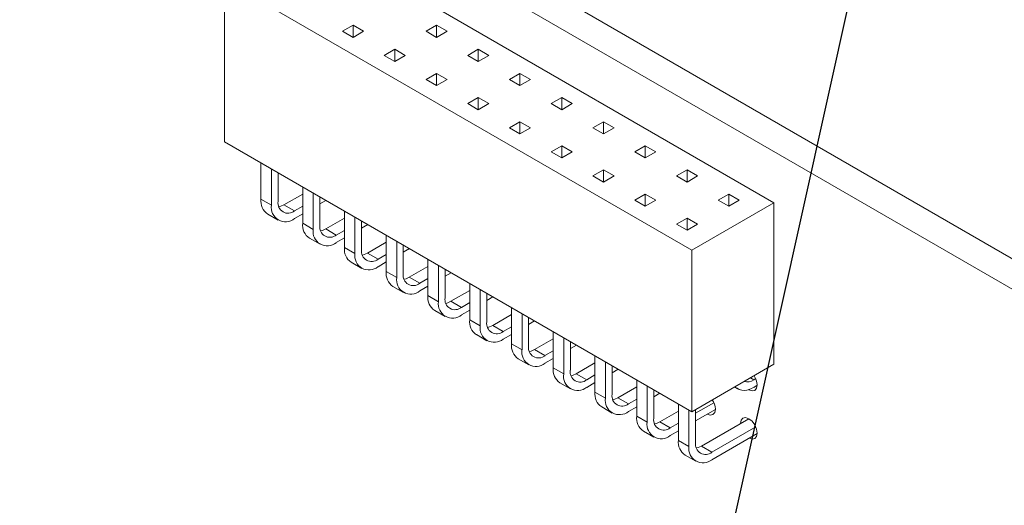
# Paper-space layout 'Sheet2' of a CAD drawing. Header units: millimetres. Extents: x 0 to 420, y 0 to 297.
# Tile 29 of 36: x 163.58 to 175.68, y 172.36 to 178.32. Entities that reach past the tile are written whole.
import ezdxf

# ---------------------------------------------------------------- set-up
doc = ezdxf.new("R2010")
doc.units = ezdxf.units.MM
doc.dimstyles.new('SLDDIMSTYLE2', dxfattribs={"dimtxt": 0.18, "dimasz": 1, "dimexe": 0, "dimexo": 0.0625, "dimgap": 0, "dimtad": 0, "dimtih": 1, "dimtoh": 1, "dimdec": 0, "dimrnd": 1e-09, "dimzin": 0, "dimdsep": 46, "dimtxsty": 'Standard', "dimblk1": 'DOT', "dimblk2": 'DOT', "dimsah": 1, "dimcen": 0.09, "dimadec": 0, "dimazin": 0, "dimtfac": 1, "dimtdec": 0, "dimtofl": 0, "dimtmove": 0, "dimatfit": 3, "dimldrblk": 'DOT', "dimfxl": 1, "dimfrac": 2, "dimtolj": 1, "dimtzin": 0, "dimarcsym": 0})

# ---------------------------------------------------------------- blocks, each defined once
blk = doc.blocks.new('_DOT')
at = {"color": 0, "linetype": 'ByBlock', "lineweight": -2}
blk.add_line((-0.5, 0), (-1, 0), dxfattribs=at)
at = {"color": 0, "linetype": 'ByBlock', "const_width": 0.5}
blk.add_lwpolyline([(-0.25, 0, 1), (0.25, 0, 1)], format="xyb", close=True, dxfattribs=at)

psp = doc.layouts.new('Sheet2')

# ---------------------------------------------------------------- linework, layer by layer
at = {"color": 7, "linetype": 'Continuous', "lineweight": 15}
for p, q in [((157.761, 185.784), (178.621, 173.742)), ((178.297, 173.555), (157.438, 185.597)), ((167.101, 179.389), (172.847, 176.072)), ((171.837, 175.489), (166.091, 178.806)), ((166.091, 176.823), (166.091, 178.806)), ((167.673, 178.254), (167.543, 178.179)), ((167.543, 178.179), (167.673, 178.105)), ((167.802, 178.179), (167.673, 178.254)), ((167.673, 178.105), (167.673, 178.254)), ((167.673, 178.105), (167.802, 178.179)), ((168.699, 178.254), (168.57, 178.179)), ((168.57, 178.179), (168.699, 178.105)), ((168.828, 178.179), (168.699, 178.254)), ((168.699, 178.105), (168.699, 178.254)), ((168.699, 178.105), (168.828, 178.179)), ((168.186, 177.958), (168.057, 177.883)), ((168.315, 177.883), (168.186, 177.958)), ((168.186, 177.808), (168.186, 177.958)), ((169.212, 177.958), (169.083, 177.883)), ((169.341, 177.883), (169.212, 177.958)), ((169.212, 177.808), (169.212, 177.958)), ((168.057, 177.883), (168.186, 177.808)), ((168.186, 177.808), (168.315, 177.883)), ((169.083, 177.883), (169.212, 177.808)), ((169.212, 177.808), (169.341, 177.883)), ((168.699, 177.661), (168.57, 177.587)), ((168.57, 177.587), (168.699, 177.512)), ((168.828, 177.587), (168.699, 177.661)), ((168.699, 177.512), (168.699, 177.661)), ((168.699, 177.512), (168.828, 177.587)), ((169.725, 177.661), (169.596, 177.587)), ((169.596, 177.587), (169.725, 177.512)), ((169.855, 177.587), (169.725, 177.661)), ((169.725, 177.512), (169.725, 177.661)), ((169.725, 177.512), (169.855, 177.587)), ((169.212, 177.365), (169.083, 177.291)), ((169.341, 177.291), (169.212, 177.365)), ((169.212, 177.216), (169.212, 177.365)), ((170.238, 177.365), (170.109, 177.291)), ((170.368, 177.291), (170.238, 177.365)), ((170.238, 177.216), (170.238, 177.365)), ((169.083, 177.291), (169.212, 177.216)), ((169.212, 177.216), (169.341, 177.291)), ((170.109, 177.291), (170.238, 177.216)), ((170.238, 177.216), (170.368, 177.291)), ((169.725, 177.069), (169.596, 176.994)), ((169.855, 176.994), (169.725, 177.069)), ((169.725, 176.92), (169.725, 177.069)), ((170.752, 177.069), (170.622, 176.994)), ((170.881, 176.994), (170.752, 177.069)), ((170.752, 176.92), (170.752, 177.069)), ((169.596, 176.994), (169.725, 176.92)), ((169.725, 176.92), (169.855, 176.994)), ((170.622, 176.994), (170.752, 176.92)), ((170.752, 176.92), (170.881, 176.994)), ((171.837, 173.506), (166.091, 176.823)), ((170.238, 176.773), (170.109, 176.698)), ((170.368, 176.698), (170.238, 176.773)), ((170.238, 176.623), (170.238, 176.773)), ((171.265, 176.773), (171.135, 176.698)), ((171.394, 176.698), (171.265, 176.773)), ((171.265, 176.623), (171.265, 176.773)), ((170.109, 176.698), (170.238, 176.623)), ((170.238, 176.623), (170.368, 176.698)), ((171.135, 176.698), (171.265, 176.623)), ((171.265, 176.623), (171.394, 176.698)), ((166.541, 176.562), (166.541, 176.117)), ((166.671, 176.488), (166.671, 176.042)), ((170.752, 176.477), (170.622, 176.402)), ((170.881, 176.402), (170.752, 176.477)), ((170.752, 176.327), (170.752, 176.477)), ((171.778, 176.477), (171.649, 176.402)), ((171.907, 176.402), (171.778, 176.477)), ((171.778, 176.327), (171.778, 176.477)), ((166.751, 176.089), (166.751, 176.441)), ((170.622, 176.402), (170.752, 176.327)), ((170.752, 176.327), (170.881, 176.402)), ((171.649, 176.402), (171.778, 176.327)), ((171.778, 176.327), (171.907, 176.402)), ((167.054, 176.266), (167.054, 175.821)), ((166.671, 176.042), (166.541, 176.117)), ((167.054, 176.18), (166.824, 176.047)), ((167.184, 176.192), (167.184, 175.746)), ((167.265, 175.793), (167.265, 176.145)), ((167.265, 176.058), (167.339, 176.102)), ((171.265, 176.18), (171.135, 176.106)), ((171.135, 176.106), (171.265, 176.031)), ((171.394, 176.106), (171.265, 176.18)), ((171.265, 176.031), (171.265, 176.18)), ((171.265, 176.031), (171.394, 176.106)), ((172.291, 176.18), (172.162, 176.106)), ((172.162, 176.106), (172.291, 176.031)), ((172.42, 176.106), (172.291, 176.18)), ((172.291, 176.031), (172.291, 176.18)), ((172.291, 176.031), (172.42, 176.106)), ((166.953, 175.972), (166.824, 176.047)), ((167.054, 176.031), (166.953, 175.972)), ((172.847, 176.072), (171.837, 175.489)), ((172.847, 174.089), (172.847, 176.072)), ((166.624, 175.934), (166.753, 175.859)), ((166.953, 175.879), (167.054, 175.937)), ((167.568, 175.884), (167.337, 175.751)), ((167.568, 175.97), (167.568, 175.524)), ((167.697, 175.895), (167.697, 175.45)), ((171.778, 175.884), (171.649, 175.809)), ((171.907, 175.809), (171.778, 175.884)), ((171.778, 175.735), (171.778, 175.884)), ((167.184, 175.746), (167.054, 175.821)), ((167.467, 175.676), (167.337, 175.751)), ((167.568, 175.734), (167.467, 175.676)), ((167.778, 175.496), (167.778, 175.849)), ((167.778, 175.762), (167.853, 175.805)), ((171.649, 175.809), (171.778, 175.735)), ((171.778, 175.735), (171.907, 175.809)), ((167.137, 175.637), (167.267, 175.563)), ((167.467, 175.583), (167.568, 175.641)), ((168.081, 175.674), (168.081, 175.228)), ((167.697, 175.45), (167.568, 175.524)), ((168.081, 175.587), (167.85, 175.454)), ((168.21, 175.599), (168.21, 175.153)), ((168.291, 175.2), (168.291, 175.552)), ((168.291, 175.466), (168.366, 175.509)), ((171.837, 173.506), (171.837, 175.489)), ((167.98, 175.38), (167.85, 175.454)), ((168.081, 175.438), (167.98, 175.38)), ((168.594, 175.378), (168.594, 174.932)), ((167.65, 175.341), (167.78, 175.267)), ((167.98, 175.286), (168.081, 175.345)), ((168.594, 175.291), (168.364, 175.158)), ((168.723, 175.303), (168.723, 174.857)), ((168.804, 174.904), (168.804, 175.256)), ((168.21, 175.153), (168.081, 175.228)), ((168.493, 175.083), (168.364, 175.158)), ((168.594, 175.142), (168.493, 175.083)), ((168.804, 175.17), (168.879, 175.213)), ((168.164, 175.045), (168.293, 174.97)), ((168.493, 174.99), (168.594, 175.048)), ((169.107, 175.081), (169.107, 174.636)), ((169.236, 175.007), (169.236, 174.561)), ((168.723, 174.857), (168.594, 174.932)), ((169.107, 174.995), (168.877, 174.862)), ((169.317, 174.608), (169.317, 174.96)), ((169.317, 174.874), (169.392, 174.917)), ((169.006, 174.787), (168.877, 174.862)), ((169.107, 174.846), (169.006, 174.787)), ((169.62, 174.785), (169.62, 174.339)), ((168.677, 174.749), (168.806, 174.674)), ((169.006, 174.694), (169.107, 174.752)), ((169.62, 174.699), (169.39, 174.566)), ((169.75, 174.71), (169.75, 174.265)), ((169.83, 174.311), (169.83, 174.664)), ((169.236, 174.561), (169.107, 174.636)), ((169.519, 174.491), (169.39, 174.566)), ((169.62, 174.549), (169.519, 174.491)), ((169.83, 174.577), (169.905, 174.621)), ((169.19, 174.453), (169.319, 174.378)), ((169.519, 174.398), (169.62, 174.456)), ((170.133, 174.402), (169.903, 174.269)), ((170.133, 174.489), (170.133, 174.043)), ((170.263, 174.414), (170.263, 173.969)), ((169.75, 174.265), (169.62, 174.339)), ((170.344, 174.015), (170.344, 174.368)), ((170.344, 174.281), (170.418, 174.324)), ((170.032, 174.195), (169.903, 174.269)), ((170.133, 174.253), (170.032, 174.195)), ((170.032, 174.101), (170.133, 174.16)), ((170.647, 174.193), (170.647, 173.747)), ((169.703, 174.156), (169.832, 174.082)), ((170.263, 173.969), (170.133, 174.043)), ((170.647, 174.106), (170.416, 173.973)), ((170.776, 174.118), (170.776, 173.672)), ((170.857, 173.719), (170.857, 174.071)), ((172.847, 174.089), (171.837, 173.506)), ((170.546, 173.899), (170.416, 173.973)), ((170.647, 173.957), (170.546, 173.899)), ((170.857, 173.985), (170.932, 174.028)), ((170.216, 173.86), (170.346, 173.785)), ((170.546, 173.805), (170.647, 173.864)), ((171.16, 173.81), (170.929, 173.677)), ((171.16, 173.896), (171.16, 173.451)), ((171.289, 173.822), (171.289, 173.376)), ((172.36, 173.808), (172.398, 173.785)), ((172.622, 173.913), (172.598, 173.899)), ((172.598, 173.805), (172.641, 173.83)), ((170.776, 173.672), (170.647, 173.747)), ((171.059, 173.602), (170.929, 173.677)), ((171.37, 173.423), (171.37, 173.775)), ((171.37, 173.689), (171.445, 173.732)), ((170.729, 173.564), (170.859, 173.489)), ((171.16, 173.661), (171.059, 173.602)), ((171.059, 173.509), (171.16, 173.567)), ((171.673, 173.6), (171.673, 173.154)), ((172.109, 173.616), (171.883, 173.486)), ((171.289, 173.376), (171.16, 173.451)), ((171.673, 173.514), (171.443, 173.381)), ((171.802, 173.525), (171.802, 173.08)), ((171.883, 173.392), (172.127, 173.533)), ((171.883, 173.126), (171.883, 173.532)), ((171.572, 173.306), (171.443, 173.381)), ((171.673, 173.364), (171.572, 173.306)), ((172.538, 173.42), (171.956, 173.084)), ((172.622, 173.32), (172.085, 173.01)), ((171.243, 173.268), (171.372, 173.193)), ((171.572, 173.213), (171.673, 173.271)), ((172.085, 172.916), (172.641, 173.237)), ((171.802, 173.08), (171.673, 173.154)), ((172.085, 173.01), (171.956, 173.084)), ((171.756, 172.971), (171.885, 172.897))]:
    psp.add_line(p, q, dxfattribs=at)
at = {"color": 8, "linetype": 'Continuous', "lineweight": 15}
psp.add_line((172.598, 173.899), (172.558, 173.922), dxfattribs=at)
at = {"color": 7, "linetype": 'Continuous', "lineweight": 15, "flags": 128}
for points in [[(166.824, 176.047), (166.785, 176.029), (166.761, 176.022)], [(167.337, 175.751), (167.298, 175.732), (167.275, 175.726)], [(167.85, 175.454), (167.811, 175.436), (167.788, 175.43)], [(168.364, 175.158), (168.324, 175.14), (168.301, 175.133)], [(168.877, 174.862), (168.837, 174.844), (168.814, 174.837)], [(169.39, 174.566), (169.351, 174.547), (169.327, 174.541)], [(169.903, 174.269), (169.864, 174.251), (169.84, 174.245)], [(170.416, 173.973), (170.377, 173.955), (170.354, 173.948)], [(172.534, 173.777), (172.538, 173.775), (172.577, 173.761), (172.61, 173.768), (172.633, 173.793), (172.641, 173.834)], [(170.929, 173.677), (170.89, 173.659), (170.867, 173.652)], [(172.029, 173.476), (172.064, 173.465), (172.097, 173.471), (172.12, 173.497), (172.127, 173.538)], [(172.641, 173.242), (172.633, 173.292), (172.61, 173.343), (172.577, 173.389), (172.538, 173.42), (172.498, 173.434), (172.465, 173.428), (172.442, 173.402), (172.435, 173.361)], [(171.443, 173.381), (171.403, 173.362), (171.38, 173.356)], [(172.542, 173.18), (172.577, 173.169), (172.61, 173.175), (172.633, 173.201), (172.641, 173.242)], [(171.956, 173.084), (171.916, 173.066), (171.893, 173.06)]]:
    psp.add_lwpolyline(points, dxfattribs=at)
at = {"color": 7, "linetype": 'Continuous', "lineweight": 15}
for centre, radius, start, end in [((166.732, 176.093), 0.192, 172.7442, 235.9436), ((166.843, 176.014), 0.175, 170.786, 309.2033), ((166.875, 176.069), 0.125, 170.786, 309.2033), ((167.245, 175.796), 0.192, 172.7442, 235.9436), ((167.356, 175.718), 0.175, 170.786, 309.2033), ((167.388, 175.773), 0.125, 170.786, 309.2033), ((167.758, 175.5), 0.192, 172.7442, 235.9436), ((167.901, 175.476), 0.125, 170.786, 309.2033), ((167.869, 175.422), 0.175, 170.786, 309.2033), ((168.271, 175.204), 0.192, 172.7442, 235.9436), ((168.383, 175.126), 0.175, 170.786, 309.2033), ((168.414, 175.18), 0.125, 170.786, 309.2033), ((168.784, 174.908), 0.192, 172.7442, 235.9436), ((168.927, 174.884), 0.125, 170.786, 309.2033), ((168.896, 174.829), 0.175, 170.786, 309.2033), ((169.297, 174.611), 0.192, 172.7442, 235.9436), ((169.409, 174.533), 0.175, 170.786, 309.2033), ((169.44, 174.588), 0.125, 170.786, 309.2033), ((169.811, 174.315), 0.192, 172.7442, 235.9436), ((169.954, 174.291), 0.125, 170.786, 309.2033), ((169.922, 174.237), 0.175, 170.786, 309.2033), ((170.324, 174.019), 0.192, 172.7442, 235.9436), ((170.435, 173.941), 0.175, 170.786, 309.2033), ((170.467, 173.995), 0.125, 170.786, 309.2033), ((172.418, 173.824), 0.222, 2.7091, 33.9214), ((172.486, 173.952), 0.184, 229.5083, 307.5253), ((172.511, 174.025), 0.154, 257.2089, 304.5456), ((170.837, 173.723), 0.192, 172.7442, 235.9436), ((170.98, 173.699), 0.125, 170.786, 309.2033), ((170.948, 173.644), 0.175, 170.786, 309.2033), ((171.905, 173.528), 0.222, 2.7097, 33.9413), ((171.35, 173.426), 0.192, 172.7442, 235.9436), ((171.461, 173.348), 0.175, 170.786, 309.2033), ((171.493, 173.403), 0.125, 170.786, 309.2033), ((171.863, 173.13), 0.192, 172.7442, 235.9436), ((171.975, 173.052), 0.175, 170.786, 309.2033), ((172.006, 173.106), 0.125, 170.786, 309.2033)]:
    psp.add_arc(centre, radius, start, end, dxfattribs=at)

# ---------------------------------------------------------------- leaders
at = {"color": 7, "linetype": 'Continuous', "lineweight": 0}
psp.add_leader([(171.695, 169.19), (177.109, 193.553), (170.759, 193.553)], dimstyle='SLDDIMSTYLE2', dxfattribs=at)

doc.saveas('drawing.dxf')
